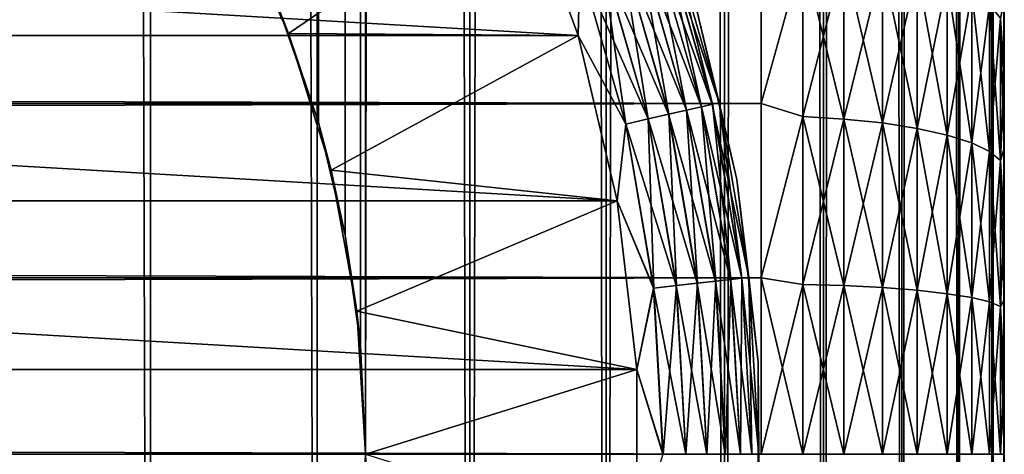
# Model space of a CAD drawing. Extents: x -265 to 265, y 0 to 607.
# Tile 123 of 256: x 256.91 to 265, y 20 to 23.57. Entities that reach past the tile are written whole.
import ezdxf

# ---------------------------------------------------------------- set-up
doc = ezdxf.new("R2010")
doc.units = 0
doc.header["$LTSCALE"] = 26.699852
for name, color, linetype in [('100', 7, 'CONTINUOUS'), ('33', 7, 'CONTINUOUS'), ('35', 7, 'CONTINUOUS'), ('39', 7, 'CONTINUOUS'), ('79', 7, 'CONTINUOUS'), ('80', 7, 'CONTINUOUS'), ('88', 7, 'CONTINUOUS'), ('89', 7, 'CONTINUOUS'), ('90', 7, 'CONTINUOUS'), ('92', 7, 'CONTINUOUS'), ('96', 7, 'CONTINUOUS')]:
    doc.layers.add(name, color=color, linetype=linetype)

msp = doc.modelspace()

# ---------------------------------------------------------------- linework, layer by layer
at = {"layer": '100', "color": 7, "linetype": 'CONTINUOUS'}
for points in [[(261.0186, 24.753, -25), (261.4959, 23.4417, -25), (261.5107, 24.0278, -25.0192), (261.0186, 24.753, -25)], [(262.199, 24.2686, -25.6182), (262.6002, 22.8759, -25.6182), (262.2526, 24.2874, -25.8061), (262.199, 24.2686, -25.6182)], [(262.4539, 23.7284, -26), (262.2526, 24.2874, -25.8061), (262.6556, 22.8885, -25.8061), (262.4539, 23.7284, -26)], [(262.2526, 24.2874, -25.8061), (262.6002, 22.8759, -25.6182), (262.6556, 22.8885, -25.8061), (262.2526, 24.2874, -25.8061)], [(261.9944, 24.197, -25.2933), (262.3889, 22.8277, -25.2933), (262.1118, 24.2381, -25.4451), (261.9944, 24.197, -25.2933)], [(262.1118, 24.2381, -25.4451), (262.5102, 22.8554, -25.4451), (262.199, 24.2686, -25.6182), (262.1118, 24.2381, -25.4451)], [(262.1118, 24.2381, -25.4451), (262.3889, 22.8277, -25.2933), (262.5102, 22.8554, -25.4451), (262.1118, 24.2381, -25.4451)], [(262.199, 24.2686, -25.6182), (262.5102, 22.8554, -25.4451), (262.6002, 22.8759, -25.6182), (262.199, 24.2686, -25.6182)], [(261.688, 24.0898, -25.0762), (262.0724, 22.7554, -25.0762), (261.8513, 24.1469, -25.1687), (261.688, 24.0898, -25.0762)], [(261.8513, 24.1469, -25.1687), (262.2411, 22.7939, -25.1687), (261.9944, 24.197, -25.2933), (261.8513, 24.1469, -25.1687)], [(261.8513, 24.1469, -25.1687), (262.0724, 22.7554, -25.0762), (262.2411, 22.7939, -25.1687), (261.8513, 24.1469, -25.1687)], [(261.9944, 24.197, -25.2933), (262.2411, 22.7939, -25.1687), (262.3889, 22.8277, -25.2933), (261.9944, 24.197, -25.2933)], [(261.5107, 24.0278, -25.0192), (261.8893, 22.7137, -25.0192), (261.688, 24.0898, -25.0762), (261.5107, 24.0278, -25.0192)], [(261.688, 24.0898, -25.0762), (261.8893, 22.7137, -25.0192), (262.0724, 22.7554, -25.0762), (261.688, 24.0898, -25.0762)], [(261.5107, 24.0278, -25.0192), (261.4959, 23.4417, -25), (261.8893, 22.7137, -25.0192), (261.5107, 24.0278, -25.0192)], [(262.8025, 22.2574, -26), (262.4539, 23.7284, -26), (262.6556, 22.8885, -25.8061), (262.8025, 22.2574, -26)], [(261.4959, 23.4417, -25), (261.8177, 22.0838, -25), (261.8893, 22.7137, -25.0192), (261.4959, 23.4417, -25)], [(262.2411, 22.7939, -25.1687), (262.4769, 21.4058, -25.1687), (262.3889, 22.8277, -25.2933), (262.2411, 22.7939, -25.1687)], [(262.3889, 22.8277, -25.2933), (262.6276, 21.4228, -25.2933), (262.5102, 22.8554, -25.4451), (262.3889, 22.8277, -25.2933)], [(262.3889, 22.8277, -25.2933), (262.4769, 21.4058, -25.1687), (262.6276, 21.4228, -25.2933), (262.3889, 22.8277, -25.2933)], [(262.5102, 22.8554, -25.4451), (262.7512, 21.4367, -25.4451), (262.6002, 22.8759, -25.6182), (262.5102, 22.8554, -25.4451)], [(262.5102, 22.8554, -25.4451), (262.6276, 21.4228, -25.2933), (262.7512, 21.4367, -25.4451), (262.5102, 22.8554, -25.4451)], [(262.6002, 22.8759, -25.6182), (262.843, 21.4471, -25.6182), (262.6556, 22.8885, -25.8061), (262.6002, 22.8759, -25.6182)], [(262.6002, 22.8759, -25.6182), (262.7512, 21.4367, -25.4451), (262.843, 21.4471, -25.6182), (262.6002, 22.8759, -25.6182)], [(262.8025, 22.2574, -26), (262.6556, 22.8885, -25.8061), (262.8994, 21.4534, -25.8061), (262.8025, 22.2574, -26)], [(262.6556, 22.8885, -25.8061), (262.843, 21.4471, -25.6182), (262.8994, 21.4534, -25.8061), (262.6556, 22.8885, -25.8061)], [(261.8893, 22.7137, -25.0192), (262.1184, 21.3654, -25.0192), (262.0724, 22.7554, -25.0762), (261.8893, 22.7137, -25.0192)], [(262.0724, 22.7554, -25.0762), (262.305, 21.3864, -25.0762), (262.2411, 22.7939, -25.1687), (262.0724, 22.7554, -25.0762)], [(262.0724, 22.7554, -25.0762), (262.1184, 21.3654, -25.0192), (262.305, 21.3864, -25.0762), (262.0724, 22.7554, -25.0762)], [(262.2411, 22.7939, -25.1687), (262.305, 21.3864, -25.0762), (262.4769, 21.4058, -25.1687), (262.2411, 22.7939, -25.1687)], [(261.8893, 22.7137, -25.0192), (261.8177, 22.0838, -25), (262.1184, 21.3654, -25.0192), (261.8893, 22.7137, -25.0192)], [(262.978, 20.7559, -26), (262.8025, 22.2574, -26), (262.8994, 21.4534, -25.8061), (262.978, 20.7559, -26)], [(261.8177, 22.0838, -25), (261.9797, 20.6977, -25), (262.1184, 21.3654, -25.0192), (261.8177, 22.0838, -25)], [(262.843, 21.4471, -25.6182), (262.9243, 20, -25.6182), (262.8994, 21.4534, -25.8061), (262.843, 21.4471, -25.6182)], [(262.978, 20.7559, -26), (262.8994, 21.4534, -25.8061), (262.981, 20, -25.8061), (262.978, 20.7559, -26)], [(262.8994, 21.4534, -25.8061), (262.9243, 20, -25.6182), (262.981, 20, -25.8061), (262.8994, 21.4534, -25.8061)], [(262.1184, 21.3654, -25.0192), (262.1951, 20, -25.0192), (262.305, 21.3864, -25.0762), (262.1184, 21.3654, -25.0192)], [(262.305, 21.3864, -25.0762), (262.1951, 20, -25.0192), (262.3829, 20, -25.0762), (262.305, 21.3864, -25.0762)], [(262.305, 21.3864, -25.0762), (262.3829, 20, -25.0762), (262.4769, 21.4058, -25.1687), (262.305, 21.3864, -25.0762)], [(262.4769, 21.4058, -25.1687), (262.3829, 20, -25.0762), (262.5559, 20, -25.1687), (262.4769, 21.4058, -25.1687)], [(262.4769, 21.4058, -25.1687), (262.5559, 20, -25.1687), (262.6276, 21.4228, -25.2933), (262.4769, 21.4058, -25.1687)], [(262.6276, 21.4228, -25.2933), (262.5559, 20, -25.1687), (262.7075, 20, -25.2933), (262.6276, 21.4228, -25.2933)], [(262.6276, 21.4228, -25.2933), (262.7075, 20, -25.2933), (262.7512, 21.4367, -25.4451), (262.6276, 21.4228, -25.2933)], [(262.7512, 21.4367, -25.4451), (262.7075, 20, -25.2933), (262.8319, 20, -25.4451), (262.7512, 21.4367, -25.4451)], [(262.7512, 21.4367, -25.4451), (262.8319, 20, -25.4451), (262.843, 21.4471, -25.6182), (262.7512, 21.4367, -25.4451)], [(262.843, 21.4471, -25.6182), (262.8319, 20, -25.4451), (262.9243, 20, -25.6182), (262.843, 21.4471, -25.6182)], [(262.1184, 21.3654, -25.0192), (261.9797, 20.6977, -25), (262.1951, 20, -25.0192), (262.1184, 21.3654, -25.0192)], [(262.978, 19.2441, -26), (262.978, 20.7559, -26), (262.981, 20, -25.8061), (262.978, 19.2441, -26)], [(261.9797, 20.6977, -25), (261.9797, 19.3023, -25), (262.1951, 20, -25.0192), (261.9797, 20.6977, -25)]]:
    msp.add_3dface(points, dxfattribs=at)
at = {"layer": '33', "color": 7, "linetype": 'CONTINUOUS'}
for points in [[(265, 23.7233, 37.3177), (265, 23.1237, 37.5246), (265, 23.7233, 17.6823), (265, 23.7233, 37.3177)], [(265, 23.7233, 17.6823), (265, 23.1237, 37.5246), (265, 23.1237, 17.4754), (265, 23.7233, 17.6823)], [(265, 23.1237, 37.5246), (265, 22.5128, 37.6949), (265, 23.1237, 17.4754), (265, 23.1237, 37.5246)], [(265, 23.1237, 17.4754), (265, 22.5128, 37.6949), (265, 22.5128, 17.3051), (265, 23.1237, 17.4754)], [(265, 22.5128, 37.6949), (265, 21.8926, 37.828), (265, 22.5128, 17.3051), (265, 22.5128, 37.6949)], [(265, 22.5128, 17.3051), (265, 21.8926, 37.828), (265, 21.8926, 17.172), (265, 22.5128, 17.3051)], [(265, 21.8926, 37.828), (265, 21.2656, 37.9235), (265, 21.8926, 17.172), (265, 21.8926, 37.828)], [(265, 21.8926, 17.172), (265, 21.2656, 37.9235), (265, 21.2656, 17.0765), (265, 21.8926, 17.172)], [(265, 21.2656, 37.9235), (265, 20.6339, 37.9808), (265, 21.2656, 17.0765), (265, 21.2656, 37.9235)], [(265, 21.2656, 17.0765), (265, 20.6339, 37.9808), (265, 20.6339, 17.0192), (265, 21.2656, 17.0765)], [(265, 20.6339, 37.9808), (265, 20, 38), (265, 20.6339, 17.0192), (265, 20.6339, 37.9808)], [(265, 20.6339, 17.0192), (265, 20, 38), (265, 20, 17), (265, 20.6339, 17.0192)]]:
    msp.add_3dface(points, dxfattribs=at)
at = {"layer": '35', "color": 7, "linetype": 'CONTINUOUS'}
for points in [[(-263, 24.2753, 39.2462), (-263, 22.8827, 39.6631), (263, 24.2753, 39.2462), (-263, 24.2753, 39.2462)], [(263, 24.2753, 39.2462), (-263, 22.8827, 39.6631), (263, 22.8827, 39.6631), (263, 24.2753, 39.2462)], [(-263, 22.8827, 15.3369), (-263, 24.2753, 15.7538), (263, 22.8827, 15.3369), (-263, 22.8827, 15.3369)], [(263, 22.8827, 15.3369), (-263, 24.2753, 15.7538), (263, 24.2753, 15.7538), (263, 22.8827, 15.3369)], [(-263, 22.8827, 39.6631), (-263, 21.4512, 39.9155), (263, 22.8827, 39.6631), (-263, 22.8827, 39.6631)], [(263, 22.8827, 39.6631), (-263, 21.4512, 39.9155), (263, 21.4512, 39.9155), (263, 22.8827, 39.6631)], [(-263, 21.4512, 15.0845), (-263, 22.8827, 15.3369), (263, 21.4512, 15.0845), (-263, 21.4512, 15.0845)], [(263, 21.4512, 15.0845), (-263, 22.8827, 15.3369), (263, 22.8827, 15.3369), (263, 21.4512, 15.0845)], [(-263, 21.4512, 39.9155), (-263, 20, 40), (263, 21.4512, 39.9155), (-263, 21.4512, 39.9155)], [(263, 21.4512, 39.9155), (-263, 20, 40), (263, 20, 40), (263, 21.4512, 39.9155)], [(-263, 20, 15), (-263, 21.4512, 15.0845), (263, 20, 15), (-263, 20, 15)], [(263, 20, 15), (-263, 21.4512, 15.0845), (263, 21.4512, 15.0845), (263, 20, 15)]]:
    msp.add_3dface(points, dxfattribs=at)
at = {"layer": '39', "color": 7, "linetype": 'CONTINUOUS'}
for points in [[(263, 22.8827, 15.3369), (263, 24.2753, 15.7538), (263.3449, 24.1186, 15.7297), (263, 22.8827, 15.3369)], [(263, 24.2753, 39.2462), (263, 22.8827, 39.6631), (263.3449, 24.1186, 39.2703), (263, 24.2753, 39.2462)], [(263, 22.8827, 15.3369), (263.3449, 24.1186, 15.7297), (263.3449, 22.7748, 15.3426), (263, 22.8827, 15.3369)], [(263, 22.8827, 39.6631), (263.3449, 22.7748, 39.6574), (263.3449, 24.1186, 39.2703), (263, 22.8827, 39.6631)], [(263.3449, 22.7748, 39.6574), (263.6821, 24.0889, 39.1854), (263.3449, 24.1186, 39.2703), (263.3449, 22.7748, 39.6574)], [(263.6821, 24.0889, 15.8146), (263.6821, 22.7548, 15.4303), (263.3449, 24.1186, 15.7297), (263.6821, 24.0889, 15.8146)], [(263.3449, 24.1186, 15.7297), (263.6821, 22.7548, 15.4303), (263.3449, 22.7748, 15.3426), (263.3449, 24.1186, 15.7297)], [(263.6821, 22.7548, 39.5697), (263.6821, 24.0889, 39.1854), (263.3449, 22.7748, 39.6574), (263.6821, 22.7548, 39.5697)], [(263.6821, 22.7548, 39.5697), (263.9985, 24.0403, 39.0465), (263.6821, 24.0889, 39.1854), (263.6821, 22.7548, 39.5697)], [(263.9985, 24.0403, 15.9535), (263.9985, 22.7221, 15.5738), (263.6821, 24.0889, 15.8146), (263.9985, 24.0403, 15.9535)], [(263.6821, 24.0889, 15.8146), (263.9985, 22.7221, 15.5738), (263.6821, 22.7548, 15.4303), (263.6821, 24.0889, 15.8146)], [(263.9985, 22.7221, 39.4262), (263.9985, 24.0403, 39.0465), (263.6821, 22.7548, 39.5697), (263.9985, 22.7221, 39.4262)], [(263.9985, 22.7221, 39.4262), (264.2845, 23.9742, 38.8577), (263.9985, 24.0403, 39.0465), (263.9985, 22.7221, 39.4262)], [(264.2845, 23.9742, 16.1423), (264.2845, 22.6776, 15.7687), (263.9985, 24.0403, 15.9535), (264.2845, 23.9742, 16.1423)], [(263.9985, 24.0403, 15.9535), (264.2845, 22.6776, 15.7687), (263.9985, 22.7221, 15.5738), (263.9985, 24.0403, 15.9535)], [(264.2845, 22.6776, 39.2313), (264.2845, 23.9742, 38.8577), (263.9985, 22.7221, 39.4262), (264.2845, 22.6776, 39.2313)], [(264.2845, 22.6776, 39.2313), (264.5314, 23.8928, 38.625), (264.2845, 23.9742, 38.8577), (264.2845, 22.6776, 39.2313)], [(264.5314, 23.8928, 16.375), (264.5314, 22.6227, 16.0091), (264.2845, 23.9742, 16.1423), (264.5314, 23.8928, 16.375)], [(264.2845, 23.9742, 16.1423), (264.5314, 22.6227, 16.0091), (264.2845, 22.6776, 15.7687), (264.2845, 23.9742, 16.1423)], [(264.5314, 22.6227, 38.9909), (264.5314, 23.8928, 38.625), (264.2845, 22.6776, 39.2313), (264.5314, 22.6227, 38.9909)], [(264.5314, 22.6227, 38.9909), (264.7317, 23.7984, 38.3552), (264.5314, 23.8928, 38.625), (264.5314, 22.6227, 38.9909)], [(264.7317, 23.7984, 16.6448), (264.7317, 22.5591, 16.2877), (264.5314, 23.8928, 16.375), (264.7317, 23.7984, 16.6448)], [(264.5314, 23.8928, 16.375), (264.7317, 22.5591, 16.2877), (264.5314, 22.6227, 16.0091), (264.5314, 23.8928, 16.375)], [(264.7317, 22.5591, 38.7123), (264.7317, 23.7984, 38.3552), (264.5314, 22.6227, 38.9909), (264.7317, 22.5591, 38.7123)], [(264.7317, 22.5591, 38.7123), (264.8793, 23.694, 38.0567), (264.7317, 23.7984, 38.3552), (264.7317, 22.5591, 38.7123)], [(264.8793, 23.694, 16.9433), (264.8793, 22.4888, 16.596), (264.7317, 23.7984, 16.6448), (264.8793, 23.694, 16.9433)], [(264.7317, 23.7984, 16.6448), (264.8793, 22.4888, 16.596), (264.7317, 22.5591, 16.2877), (264.7317, 23.7984, 16.6448)], [(265, 23.1237, 37.5246), (265, 23.7233, 37.3177), (264.9696, 23.5826, 37.7386), (265, 23.1237, 37.5246)], [(265, 23.7233, 17.6823), (265, 23.1237, 17.4754), (264.9696, 23.5826, 17.2614), (265, 23.7233, 17.6823)], [(264.8793, 22.4888, 38.404), (264.8793, 23.694, 38.0567), (264.7317, 22.5591, 38.7123), (264.8793, 22.4888, 38.404)], [(264.8793, 22.4888, 38.404), (264.9696, 23.5826, 37.7386), (264.8793, 23.694, 38.0567), (264.8793, 22.4888, 38.404)], [(264.9696, 23.5826, 17.2614), (264.9696, 22.4138, 16.9247), (264.8793, 23.694, 16.9433), (264.9696, 23.5826, 17.2614)], [(264.8793, 23.694, 16.9433), (264.9696, 22.4138, 16.9247), (264.8793, 22.4888, 16.596), (264.8793, 23.694, 16.9433)], [(264.9696, 22.4138, 38.0753), (264.9696, 23.5826, 37.7386), (264.8793, 22.4888, 38.404), (264.9696, 22.4138, 38.0753)], [(264.9696, 22.4138, 38.0753), (265, 23.1237, 37.5246), (264.9696, 23.5826, 37.7386), (264.9696, 22.4138, 38.0753)], [(265, 23.1237, 17.4754), (265, 22.5128, 17.3051), (264.9696, 23.5826, 17.2614), (265, 23.1237, 17.4754)], [(264.9696, 23.5826, 17.2614), (265, 22.5128, 17.3051), (264.9696, 22.4138, 16.9247), (264.9696, 23.5826, 17.2614)], [(265, 22.5128, 37.6949), (265, 23.1237, 37.5246), (264.9696, 22.4138, 38.0753), (265, 22.5128, 37.6949)], [(263, 21.4512, 15.0845), (263, 22.8827, 15.3369), (263.3449, 22.7748, 15.3426), (263, 21.4512, 15.0845)], [(263, 22.8827, 39.6631), (263, 21.4512, 39.9155), (263.3449, 22.7748, 39.6574), (263, 22.8827, 39.6631)], [(263, 21.4512, 15.0845), (263.3449, 22.7748, 15.3426), (263.3449, 21.3962, 15.1084), (263, 21.4512, 15.0845)], [(263, 21.4512, 39.9155), (263.3449, 21.3962, 39.8916), (263.3449, 22.7748, 39.6574), (263, 21.4512, 39.9155)], [(263.3449, 21.3962, 39.8916), (263.6821, 22.7548, 39.5697), (263.3449, 22.7748, 39.6574), (263.3449, 21.3962, 39.8916)], [(263.6821, 22.7548, 15.4303), (263.6821, 21.3861, 15.1977), (263.3449, 22.7748, 15.3426), (263.6821, 22.7548, 15.4303)], [(263.3449, 22.7748, 15.3426), (263.6821, 21.3861, 15.1977), (263.3449, 21.3962, 15.1084), (263.3449, 22.7748, 15.3426)], [(263.6821, 21.3861, 39.8023), (263.6821, 22.7548, 39.5697), (263.3449, 21.3962, 39.8916), (263.6821, 21.3861, 39.8023)], [(263.6821, 21.3861, 39.8023), (263.9985, 22.7221, 39.4262), (263.6821, 22.7548, 39.5697), (263.6821, 21.3861, 39.8023)], [(263.9985, 22.7221, 15.5738), (263.9985, 21.3697, 15.344), (263.6821, 22.7548, 15.4303), (263.9985, 22.7221, 15.5738)], [(263.6821, 22.7548, 15.4303), (263.9985, 21.3697, 15.344), (263.6821, 21.3861, 15.1977), (263.6821, 22.7548, 15.4303)], [(263.9985, 21.3697, 39.656), (263.9985, 22.7221, 39.4262), (263.6821, 21.3861, 39.8023), (263.9985, 21.3697, 39.656)], [(263.9985, 21.3697, 39.656), (264.2845, 22.6776, 39.2313), (263.9985, 22.7221, 39.4262), (263.9985, 21.3697, 39.656)], [(264.2845, 22.6776, 15.7687), (264.2845, 21.3473, 15.5427), (263.9985, 22.7221, 15.5738), (264.2845, 22.6776, 15.7687)], [(263.9985, 22.7221, 15.5738), (264.2845, 21.3473, 15.5427), (263.9985, 21.3697, 15.344), (263.9985, 22.7221, 15.5738)], [(264.2845, 21.3473, 39.4573), (264.2845, 22.6776, 39.2313), (263.9985, 21.3697, 39.656), (264.2845, 21.3473, 39.4573)], [(264.2845, 21.3473, 39.4573), (264.5314, 22.6227, 38.9909), (264.2845, 22.6776, 39.2313), (264.2845, 21.3473, 39.4573)], [(264.5314, 22.6227, 16.0091), (264.5314, 21.3197, 15.7877), (264.2845, 22.6776, 15.7687), (264.5314, 22.6227, 16.0091)], [(264.2845, 22.6776, 15.7687), (264.5314, 21.3197, 15.7877), (264.2845, 21.3473, 15.5427), (264.2845, 22.6776, 15.7687)], [(264.5314, 21.3197, 39.2123), (264.5314, 22.6227, 38.9909), (264.2845, 21.3473, 39.4573), (264.5314, 21.3197, 39.2123)], [(264.5314, 21.3197, 39.2123), (264.7317, 22.5591, 38.7123), (264.5314, 22.6227, 38.9909), (264.5314, 21.3197, 39.2123)], [(264.7317, 22.5591, 16.2877), (264.7317, 21.2877, 16.0717), (264.5314, 22.6227, 16.0091), (264.7317, 22.5591, 16.2877)], [(264.5314, 22.6227, 16.0091), (264.7317, 21.2877, 16.0717), (264.5314, 21.3197, 15.7877), (264.5314, 22.6227, 16.0091)], [(264.7317, 21.2877, 38.9283), (264.7317, 22.5591, 38.7123), (264.5314, 21.3197, 39.2123), (264.7317, 21.2877, 38.9283)], [(264.7317, 21.2877, 38.9283), (264.8793, 22.4888, 38.404), (264.7317, 22.5591, 38.7123), (264.7317, 21.2877, 38.9283)], [(264.8793, 22.4888, 16.596), (264.8793, 21.2523, 16.386), (264.7317, 22.5591, 16.2877), (264.8793, 22.4888, 16.596)], [(264.7317, 22.5591, 16.2877), (264.8793, 21.2523, 16.386), (264.7317, 21.2877, 16.0717), (264.7317, 22.5591, 16.2877)], [(265, 21.8926, 37.828), (265, 22.5128, 37.6949), (264.9696, 22.4138, 38.0753), (265, 21.8926, 37.828)], [(265, 22.5128, 17.3051), (265, 21.8926, 17.172), (264.9696, 22.4138, 16.9247), (265, 22.5128, 17.3051)], [(264.8793, 21.2523, 38.614), (264.8793, 22.4888, 38.404), (264.7317, 21.2877, 38.9283), (264.8793, 21.2523, 38.614)], [(264.8793, 21.2523, 38.614), (264.9696, 22.4138, 38.0753), (264.8793, 22.4888, 38.404), (264.8793, 21.2523, 38.614)], [(264.9696, 22.4138, 16.9247), (264.9696, 21.2145, 16.7209), (264.8793, 22.4888, 16.596), (264.9696, 22.4138, 16.9247)], [(264.8793, 22.4888, 16.596), (264.9696, 21.2145, 16.7209), (264.8793, 21.2523, 16.386), (264.8793, 22.4888, 16.596)], [(264.9696, 21.2145, 38.2791), (264.9696, 22.4138, 38.0753), (264.8793, 21.2523, 38.614), (264.9696, 21.2145, 38.2791)], [(264.9696, 21.2145, 38.2791), (265, 21.8926, 37.828), (264.9696, 22.4138, 38.0753), (264.9696, 21.2145, 38.2791)], [(265, 21.8926, 17.172), (265, 21.2656, 17.0765), (264.9696, 22.4138, 16.9247), (265, 21.8926, 17.172)], [(264.9696, 22.4138, 16.9247), (265, 21.2656, 17.0765), (264.9696, 21.2145, 16.7209), (264.9696, 22.4138, 16.9247)], [(265, 21.2656, 37.9235), (265, 21.8926, 37.828), (264.9696, 21.2145, 38.2791), (265, 21.2656, 37.9235)], [(263, 20, 15), (263, 21.4512, 15.0845), (263.3449, 20, 15.03), (263, 20, 15)], [(263.3449, 20, 15.03), (263, 21.4512, 15.0845), (263.3449, 21.3962, 15.1084), (263.3449, 20, 15.03)], [(263, 21.4512, 39.9155), (263, 20, 40), (263.3449, 21.3962, 39.8916), (263, 21.4512, 39.9155)], [(263, 20, 40), (263.3449, 20, 39.97), (263.3449, 21.3962, 39.8916), (263, 20, 40)], [(263.6821, 20, 15.1199), (263.3449, 20, 15.03), (263.3449, 21.3962, 15.1084), (263.6821, 20, 15.1199)], [(263.6821, 21.3861, 15.1977), (263.6821, 20, 15.1199), (263.3449, 21.3962, 15.1084), (263.6821, 21.3861, 15.1977)], [(263.3449, 20, 39.97), (263.6821, 21.3861, 39.8023), (263.3449, 21.3962, 39.8916), (263.3449, 20, 39.97)], [(263.3449, 20, 39.97), (263.6821, 20, 39.8801), (263.6821, 21.3861, 39.8023), (263.3449, 20, 39.97)], [(263.9985, 20, 15.2671), (263.6821, 20, 15.1199), (263.6821, 21.3861, 15.1977), (263.9985, 20, 15.2671)], [(263.9985, 21.3697, 15.344), (263.9985, 20, 15.2671), (263.6821, 21.3861, 15.1977), (263.9985, 21.3697, 15.344)], [(263.6821, 20, 39.8801), (263.9985, 21.3697, 39.656), (263.6821, 21.3861, 39.8023), (263.6821, 20, 39.8801)], [(263.6821, 20, 39.8801), (263.9985, 20, 39.7329), (263.9985, 21.3697, 39.656), (263.6821, 20, 39.8801)], [(264.2845, 20, 15.467), (263.9985, 20, 15.2671), (263.9985, 21.3697, 15.344), (264.2845, 20, 15.467)], [(264.2845, 21.3473, 15.5427), (264.2845, 20, 15.467), (263.9985, 21.3697, 15.344), (264.2845, 21.3473, 15.5427)], [(263.9985, 20, 39.7329), (264.2845, 21.3473, 39.4573), (263.9985, 21.3697, 39.656), (263.9985, 20, 39.7329)], [(263.9985, 20, 39.7329), (264.2845, 20, 39.533), (264.2845, 21.3473, 39.4573), (263.9985, 20, 39.7329)], [(264.5314, 20, 15.7136), (264.2845, 20, 15.467), (264.2845, 21.3473, 15.5427), (264.5314, 20, 15.7136)], [(264.5314, 21.3197, 15.7877), (264.5314, 20, 15.7136), (264.2845, 21.3473, 15.5427), (264.5314, 21.3197, 15.7877)], [(264.2845, 20, 39.533), (264.5314, 21.3197, 39.2123), (264.2845, 21.3473, 39.4573), (264.2845, 20, 39.533)], [(264.2845, 20, 39.533), (264.5314, 20, 39.2864), (264.5314, 21.3197, 39.2123), (264.2845, 20, 39.533)], [(264.7317, 20, 15.9994), (264.5314, 20, 15.7136), (264.5314, 21.3197, 15.7877), (264.7317, 20, 15.9994)], [(264.7317, 21.2877, 16.0717), (264.7317, 20, 15.9994), (264.5314, 21.3197, 15.7877), (264.7317, 21.2877, 16.0717)], [(264.5314, 20, 39.2864), (264.7317, 21.2877, 38.9283), (264.5314, 21.3197, 39.2123), (264.5314, 20, 39.2864)], [(264.5314, 20, 39.2864), (264.7317, 20, 39.0006), (264.7317, 21.2877, 38.9283), (264.5314, 20, 39.2864)], [(264.8793, 20, 16.3156), (264.7317, 20, 15.9994), (264.7317, 21.2877, 16.0717), (264.8793, 20, 16.3156)], [(264.8793, 21.2523, 16.386), (264.8793, 20, 16.3156), (264.7317, 21.2877, 16.0717), (264.8793, 21.2523, 16.386)], [(264.7317, 20, 39.0006), (264.8793, 21.2523, 38.614), (264.7317, 21.2877, 38.9283), (264.7317, 20, 39.0006)], [(264.7317, 20, 39.0006), (264.8793, 20, 38.6844), (264.8793, 21.2523, 38.614), (264.7317, 20, 39.0006)], [(264.9696, 20, 16.6527), (264.8793, 20, 16.3156), (264.8793, 21.2523, 16.386), (264.9696, 20, 16.6527)], [(264.9696, 21.2145, 16.7209), (264.9696, 20, 16.6527), (264.8793, 21.2523, 16.386), (264.9696, 21.2145, 16.7209)], [(264.8793, 20, 38.6844), (264.9696, 21.2145, 38.2791), (264.8793, 21.2523, 38.614), (264.8793, 20, 38.6844)], [(264.8793, 20, 38.6844), (264.9696, 20, 38.3473), (264.9696, 21.2145, 38.2791), (264.8793, 20, 38.6844)], [(265, 20.6339, 37.9808), (265, 21.2656, 37.9235), (264.9696, 21.2145, 38.2791), (265, 20.6339, 37.9808)], [(265, 21.2656, 17.0765), (265, 20.6339, 17.0192), (264.9696, 21.2145, 16.7209), (265, 21.2656, 17.0765)], [(264.9696, 20, 38.3473), (265, 20.6339, 37.9808), (264.9696, 21.2145, 38.2791), (264.9696, 20, 38.3473)], [(265, 20.6339, 17.0192), (265, 20, 17), (264.9696, 21.2145, 16.7209), (265, 20.6339, 17.0192)], [(265, 20, 17), (264.9696, 20, 16.6527), (264.9696, 21.2145, 16.7209), (265, 20, 17)], [(265, 20, 38), (265, 20.6339, 37.9808), (264.9696, 20, 38.3473), (265, 20, 38)]]:
    msp.add_3dface(points, dxfattribs=at)
at = {"layer": '79', "color": 7, "linetype": 'CONTINUOUS'}
for points in [[(256.5083, 1, 13.5145), (257.9805, 1, 12.7009), (256.5083, 599, 13.5145), (256.5083, 1, 13.5145)], [(256.5083, 599, 13.5145), (257.9805, 1, 12.7009), (257.9805, 599, 12.7009), (256.5083, 599, 13.5145)], [(257.9805, 1, 12.7009), (259.3523, 1, 11.7275), (257.9805, 599, 12.7009), (257.9805, 1, 12.7009)], [(257.9805, 599, 12.7009), (259.3523, 1, 11.7275), (259.3523, 599, 11.7275), (257.9805, 599, 12.7009)], [(259.3523, 1, 11.7275), (260.6066, 1, 10.6066), (259.3523, 599, 11.7275), (259.3523, 1, 11.7275)], [(259.3523, 599, 11.7275), (260.6066, 1, 10.6066), (260.6066, 599, 10.6066), (259.3523, 599, 11.7275)], [(260.6066, 1, 10.6066), (261.7275, 1, 9.3523), (260.6066, 599, 10.6066), (260.6066, 1, 10.6066)], [(260.6066, 599, 10.6066), (261.7275, 1, 9.3523), (261.7275, 599, 9.3523), (260.6066, 599, 10.6066)], [(261.7275, 1, 9.3523), (262.7009, 1, 7.9805), (261.7275, 599, 9.3523), (261.7275, 1, 9.3523)], [(261.7275, 599, 9.3523), (262.7009, 1, 7.9805), (262.7009, 599, 7.9805), (261.7275, 599, 9.3523)], [(262.7009, 1, 7.9805), (263.5145, 1, 6.5083), (262.7009, 599, 7.9805), (262.7009, 1, 7.9805)], [(262.7009, 599, 7.9805), (263.5145, 1, 6.5083), (263.5145, 599, 6.5083), (262.7009, 599, 7.9805)], [(263.5145, 1, 6.5083), (264.1582, 1, 4.9542), (263.5145, 599, 6.5083), (263.5145, 1, 6.5083)], [(263.5145, 599, 6.5083), (264.1582, 1, 4.9542), (264.1582, 599, 4.9542), (263.5145, 599, 6.5083)], [(264.1582, 1, 4.9542), (264.6239, 1, 3.3378), (264.1582, 599, 4.9542), (264.1582, 1, 4.9542)], [(264.1582, 599, 4.9542), (264.6239, 1, 3.3378), (264.6239, 599, 3.3378), (264.1582, 599, 4.9542)], [(264.6239, 1, 3.3378), (264.9057, 1, 1.6795), (264.6239, 599, 3.3378), (264.6239, 1, 3.3378)], [(264.6239, 599, 3.3378), (264.9057, 1, 1.6795), (264.9057, 599, 1.6795), (264.6239, 599, 3.3378)], [(264.9057, 1, 1.6795), (265, 1), (264.9057, 599, 1.6795), (264.9057, 1, 1.6795)], [(264.9057, 599, 1.6795), (265, 1), (265, 599), (264.9057, 599, 1.6795)]]:
    msp.add_3dface(points, dxfattribs=at)
at = {"layer": '80', "color": 7, "linetype": 'CONTINUOUS'}
for points in [[(260.6066, 599, -10.6066), (260.6066, 1, -10.6066), (259.75, 20, -11.399), (260.6066, 599, -10.6066)], [(259.75, 580, -11.399), (260.6066, 599, -10.6066), (259.75, 20, -11.399), (259.75, 580, -11.399)], [(261.7275, 1, -9.3523), (260.6066, 1, -10.6066), (261.7275, 599, -9.3523), (261.7275, 1, -9.3523)], [(261.7275, 599, -9.3523), (260.6066, 1, -10.6066), (260.6066, 599, -10.6066), (261.7275, 599, -9.3523)], [(262.7009, 1, -7.9805), (261.7275, 1, -9.3523), (262.7009, 599, -7.9805), (262.7009, 1, -7.9805)], [(262.7009, 599, -7.9805), (261.7275, 1, -9.3523), (261.7275, 599, -9.3523), (262.7009, 599, -7.9805)], [(263.5145, 1, -6.5083), (262.7009, 1, -7.9805), (263.5145, 599, -6.5083), (263.5145, 1, -6.5083)], [(263.5145, 599, -6.5083), (262.7009, 1, -7.9805), (262.7009, 599, -7.9805), (263.5145, 599, -6.5083)], [(264.1582, 1, -4.9542), (263.5145, 1, -6.5083), (264.1582, 599, -4.9542), (264.1582, 1, -4.9542)], [(264.1582, 599, -4.9542), (263.5145, 1, -6.5083), (263.5145, 599, -6.5083), (264.1582, 599, -4.9542)], [(264.6239, 1, -3.3378), (264.1582, 1, -4.9542), (264.6239, 599, -3.3378), (264.6239, 1, -3.3378)], [(264.6239, 599, -3.3378), (264.1582, 1, -4.9542), (264.1582, 599, -4.9542), (264.6239, 599, -3.3378)], [(264.9057, 1, -1.6795), (264.6239, 1, -3.3378), (264.9057, 599, -1.6795), (264.9057, 1, -1.6795)], [(264.9057, 599, -1.6795), (264.6239, 1, -3.3378), (264.6239, 599, -3.3378), (264.9057, 599, -1.6795)], [(265, 599), (265, 1), (264.9057, 1, -1.6795), (265, 599)], [(265, 599), (264.9057, 1, -1.6795), (264.9057, 599, -1.6795), (265, 599)], [(259.7088, 579.105, -11.4341), (259.75, 580, -11.399), (259.7088, 20.8951, -11.4341), (259.7088, 579.105, -11.4341)], [(259.7088, 20.8951, -11.4341), (259.75, 580, -11.399), (259.75, 20, -11.399), (259.7088, 20.8951, -11.4341)], [(259.5823, 578.1994, -11.5404), (259.7088, 579.105, -11.4341), (259.5823, 21.8006, -11.5404), (259.5823, 578.1994, -11.5404)], [(259.5823, 21.8006, -11.5404), (259.7088, 579.105, -11.4341), (259.7088, 20.8951, -11.4341), (259.5823, 21.8006, -11.5404)], [(259.3615, 577.2752, -11.7202), (259.5823, 578.1994, -11.5404), (259.3615, 22.7249, -11.7202), (259.3615, 577.2752, -11.7202)], [(259.3615, 22.7249, -11.7202), (259.5823, 578.1994, -11.5404), (259.5823, 21.8006, -11.5404), (259.3615, 22.7249, -11.7202)], [(259.0334, 23.6687, -11.9748), (259.3615, 577.2752, -11.7202), (259.3615, 22.7249, -11.7202), (259.0334, 23.6687, -11.9748)], [(260.6066, 1, -10.6066), (259.3523, 1, -11.7275), (259.75, 20, -11.399), (260.6066, 1, -10.6066)], [(259.75, 20, -11.399), (259.3523, 1, -11.7275), (259.7088, 19.105, -11.4341), (259.75, 20, -11.399)]]:
    msp.add_3dface(points, dxfattribs=at)
at = {"layer": '88', "color": 7, "linetype": 'CONTINUOUS'}
for points in [[(258.6332, 24.5311, -25), (259.0334, 23.6687, -11.9748), (259.1164, 23.4574, -25), (258.6332, 24.5311, -25)], [(259.0334, 23.6687, -11.9748), (259.3615, 22.7249, -11.7202), (259.1164, 23.4574, -25), (259.0334, 23.6687, -11.9748)], [(259.1164, 23.4574, -25), (259.3615, 22.7249, -11.7202), (259.4667, 22.3333, -25), (259.1164, 23.4574, -25)], [(259.3615, 22.7249, -11.7202), (259.5823, 21.8006, -11.5404), (259.4667, 22.3333, -25), (259.3615, 22.7249, -11.7202)], [(259.4667, 22.3333, -25), (259.5823, 21.8006, -11.5404), (259.6789, 21.1752, -25), (259.4667, 22.3333, -25)], [(259.5823, 21.8006, -11.5404), (259.7088, 20.8951, -11.4341), (259.6789, 21.1752, -25), (259.5823, 21.8006, -11.5404)], [(259.7088, 20.8951, -11.4341), (259.75, 20, -11.399), (259.6789, 21.1752, -25), (259.7088, 20.8951, -11.4341)], [(259.6789, 21.1752, -25), (259.75, 20, -11.399), (259.75, 20, -25), (259.6789, 21.1752, -25)], [(259.75, 20, -11.399), (259.7088, 19.105, -11.4341), (259.75, 20, -25), (259.75, 20, -11.399)]]:
    msp.add_3dface(points, dxfattribs=at)
at = {"layer": '89', "color": 7, "linetype": 'CONTINUOUS'}
for points in [[(258.6332, 24.5311, -25), (259.1164, 23.4574, -25), (261.0186, 24.753, -25), (258.6332, 24.5311, -25)], [(261.0186, 24.753, -25), (259.1164, 23.4574, -25), (261.4959, 23.4417, -25), (261.0186, 24.753, -25)], [(259.1164, 23.4574, -25), (259.4667, 22.3333, -25), (261.4959, 23.4417, -25), (259.1164, 23.4574, -25)], [(261.4959, 23.4417, -25), (259.4667, 22.3333, -25), (261.8177, 22.0838, -25), (261.4959, 23.4417, -25)], [(259.4667, 22.3333, -25), (259.6789, 21.1752, -25), (261.8177, 22.0838, -25), (259.4667, 22.3333, -25)], [(261.8177, 22.0838, -25), (259.6789, 21.1752, -25), (261.9797, 20.6977, -25), (261.8177, 22.0838, -25)], [(259.6789, 21.1752, -25), (259.75, 20, -25), (261.9797, 20.6977, -25), (259.6789, 21.1752, -25)], [(261.9797, 20.6977, -25), (259.75, 20, -25), (261.9797, 19.3023, -25), (261.9797, 20.6977, -25)]]:
    msp.add_3dface(points, dxfattribs=at)
at = {"layer": '90', "color": 7, "linetype": 'CONTINUOUS'}
for points in [[(238.5041, 23.4417, -75), (238.9814, 24.753, -75), (261.4959, 23.4417, -75), (238.5041, 23.4417, -75)], [(261.4959, 23.4417, -75), (238.9814, 24.753, -75), (261.0186, 24.753, -75), (261.4959, 23.4417, -75)], [(238.1823, 22.0838, -75), (238.5041, 23.4417, -75), (261.8177, 22.0838, -75), (238.1823, 22.0838, -75)], [(261.8177, 22.0838, -75), (238.5041, 23.4417, -75), (261.4959, 23.4417, -75), (261.8177, 22.0838, -75)], [(238.0203, 20.6977, -75), (238.1823, 22.0838, -75), (261.9797, 20.6977, -75), (238.0203, 20.6977, -75)], [(261.9797, 20.6977, -75), (238.1823, 22.0838, -75), (261.8177, 22.0838, -75), (261.9797, 20.6977, -75)], [(238.0203, 19.3023, -75), (238.0203, 20.6977, -75), (261.9797, 19.3023, -75), (238.0203, 19.3023, -75)], [(261.9797, 19.3023, -75), (238.0203, 20.6977, -75), (261.9797, 20.6977, -75), (261.9797, 19.3023, -75)]]:
    msp.add_3dface(points, dxfattribs=at)
at = {"layer": '92', "color": 7, "linetype": 'CONTINUOUS'}
for points in [[(262.8025, 22.2574, -74), (262.4539, 23.7284, -74), (262.8025, 22.2574, -26), (262.8025, 22.2574, -74)], [(262.8025, 22.2574, -26), (262.4539, 23.7284, -74), (262.4539, 23.7284, -26), (262.8025, 22.2574, -26)], [(262.978, 20.7559, -74), (262.8025, 22.2574, -74), (262.978, 20.7559, -26), (262.978, 20.7559, -74)], [(262.978, 20.7559, -26), (262.8025, 22.2574, -74), (262.8025, 22.2574, -26), (262.978, 20.7559, -26)], [(262.978, 19.2441, -74), (262.978, 20.7559, -74), (262.978, 19.2441, -26), (262.978, 19.2441, -74)], [(262.978, 19.2441, -26), (262.978, 20.7559, -74), (262.978, 20.7559, -26), (262.978, 19.2441, -26)]]:
    msp.add_3dface(points, dxfattribs=at)
at = {"layer": '96', "color": 7, "linetype": 'CONTINUOUS'}
for points in [[(261.4959, 23.4417, -75), (261.0186, 24.753, -75), (261.5097, 24.0274, -74.981), (261.4959, 23.4417, -75)], [(262.6553, 22.8885, -74.1951), (262.1986, 24.2685, -74.3829), (262.2523, 24.2873, -74.1951), (262.6553, 22.8885, -74.1951)], [(262.4539, 23.7284, -74), (262.6553, 22.8885, -74.1951), (262.2523, 24.2873, -74.1951), (262.4539, 23.7284, -74)], [(262.5095, 22.8552, -74.5559), (261.9936, 24.1968, -74.7075), (262.1112, 24.2379, -74.5559), (262.5095, 22.8552, -74.5559)], [(262.5998, 22.8758, -74.3829), (262.1112, 24.2379, -74.5559), (262.1986, 24.2685, -74.3829), (262.5998, 22.8758, -74.3829)], [(262.5095, 22.8552, -74.5559), (262.1112, 24.2379, -74.5559), (262.5998, 22.8758, -74.3829), (262.5095, 22.8552, -74.5559)], [(262.5998, 22.8758, -74.3829), (262.1986, 24.2685, -74.3829), (262.6553, 22.8885, -74.1951), (262.5998, 22.8758, -74.3829)], [(262.2401, 22.7937, -74.8319), (261.687, 24.0894, -74.9243), (261.8504, 24.1466, -74.8319), (262.2401, 22.7937, -74.8319)], [(262.3881, 22.8275, -74.7075), (261.8504, 24.1466, -74.8319), (261.9936, 24.1968, -74.7075), (262.3881, 22.8275, -74.7075)], [(262.2401, 22.7937, -74.8319), (261.8504, 24.1466, -74.8319), (262.3881, 22.8275, -74.7075), (262.2401, 22.7937, -74.8319)], [(262.3881, 22.8275, -74.7075), (261.9936, 24.1968, -74.7075), (262.5095, 22.8552, -74.5559), (262.3881, 22.8275, -74.7075)], [(262.0713, 22.7552, -74.9243), (261.5097, 24.0274, -74.981), (261.687, 24.0894, -74.9243), (262.0713, 22.7552, -74.9243)], [(262.0713, 22.7552, -74.9243), (261.687, 24.0894, -74.9243), (262.2401, 22.7937, -74.8319), (262.0713, 22.7552, -74.9243)], [(261.8882, 22.7134, -74.981), (261.4959, 23.4417, -75), (261.5097, 24.0274, -74.981), (261.8882, 22.7134, -74.981)], [(261.8882, 22.7134, -74.981), (261.5097, 24.0274, -74.981), (262.0713, 22.7552, -74.9243), (261.8882, 22.7134, -74.981)], [(262.4539, 23.7284, -74), (262.8025, 22.2574, -74), (262.6553, 22.8885, -74.1951), (262.4539, 23.7284, -74)], [(261.8177, 22.0838, -75), (261.4959, 23.4417, -75), (261.8882, 22.7134, -74.981), (261.8177, 22.0838, -75)], [(262.6268, 21.4227, -74.7075), (262.2401, 22.7937, -74.8319), (262.3881, 22.8275, -74.7075), (262.6268, 21.4227, -74.7075)], [(262.7506, 21.4366, -74.5559), (262.3881, 22.8275, -74.7075), (262.5095, 22.8552, -74.5559), (262.7506, 21.4366, -74.5559)], [(262.6268, 21.4227, -74.7075), (262.3881, 22.8275, -74.7075), (262.7506, 21.4366, -74.5559), (262.6268, 21.4227, -74.7075)], [(262.8425, 21.447, -74.3829), (262.5095, 22.8552, -74.5559), (262.5998, 22.8758, -74.3829), (262.8425, 21.447, -74.3829)], [(262.7506, 21.4366, -74.5559), (262.5095, 22.8552, -74.5559), (262.8425, 21.447, -74.3829), (262.7506, 21.4366, -74.5559)], [(262.8992, 21.4534, -74.1951), (262.5998, 22.8758, -74.3829), (262.6553, 22.8885, -74.1951), (262.8992, 21.4534, -74.1951)], [(262.8425, 21.447, -74.3829), (262.5998, 22.8758, -74.3829), (262.8992, 21.4534, -74.1951), (262.8425, 21.447, -74.3829)], [(262.8025, 22.2574, -74), (262.8992, 21.4534, -74.1951), (262.6553, 22.8885, -74.1951), (262.8025, 22.2574, -74)], [(262.3039, 21.3863, -74.9243), (261.8882, 22.7134, -74.981), (262.0713, 22.7552, -74.9243), (262.3039, 21.3863, -74.9243)], [(262.476, 21.4057, -74.8319), (262.0713, 22.7552, -74.9243), (262.2401, 22.7937, -74.8319), (262.476, 21.4057, -74.8319)], [(262.3039, 21.3863, -74.9243), (262.0713, 22.7552, -74.9243), (262.476, 21.4057, -74.8319), (262.3039, 21.3863, -74.9243)], [(262.476, 21.4057, -74.8319), (262.2401, 22.7937, -74.8319), (262.6268, 21.4227, -74.7075), (262.476, 21.4057, -74.8319)], [(262.1173, 21.3653, -74.981), (261.8177, 22.0838, -75), (261.8882, 22.7134, -74.981), (262.1173, 21.3653, -74.981)], [(262.1173, 21.3653, -74.981), (261.8882, 22.7134, -74.981), (262.3039, 21.3863, -74.9243), (262.1173, 21.3653, -74.981)], [(262.8025, 22.2574, -74), (262.978, 20.7559, -74), (262.8992, 21.4534, -74.1951), (262.8025, 22.2574, -74)], [(261.9797, 20.6977, -75), (261.8177, 22.0838, -75), (262.1173, 21.3653, -74.981), (261.9797, 20.6977, -75)], [(262.9808, 20, -74.1951), (262.8425, 21.447, -74.3829), (262.8992, 21.4534, -74.1951), (262.9808, 20, -74.1951)], [(262.978, 20.7559, -74), (262.9808, 20, -74.1951), (262.8992, 21.4534, -74.1951), (262.978, 20.7559, -74)], [(262.3818, 20, -74.9243), (262.1173, 21.3653, -74.981), (262.3039, 21.3863, -74.9243), (262.3818, 20, -74.9243)], [(262.5549, 20, -74.8319), (262.3039, 21.3863, -74.9243), (262.476, 21.4057, -74.8319), (262.5549, 20, -74.8319)], [(262.3818, 20, -74.9243), (262.3039, 21.3863, -74.9243), (262.5549, 20, -74.8319), (262.3818, 20, -74.9243)], [(262.7067, 20, -74.7075), (262.476, 21.4057, -74.8319), (262.6268, 21.4227, -74.7075), (262.7067, 20, -74.7075)], [(262.5549, 20, -74.8319), (262.476, 21.4057, -74.8319), (262.7067, 20, -74.7075), (262.5549, 20, -74.8319)], [(262.8313, 20, -74.5559), (262.6268, 21.4227, -74.7075), (262.7506, 21.4366, -74.5559), (262.8313, 20, -74.5559)], [(262.7067, 20, -74.7075), (262.6268, 21.4227, -74.7075), (262.8313, 20, -74.5559), (262.7067, 20, -74.7075)], [(262.9238, 20, -74.3829), (262.7506, 21.4366, -74.5559), (262.8425, 21.447, -74.3829), (262.9238, 20, -74.3829)], [(262.8313, 20, -74.5559), (262.7506, 21.4366, -74.5559), (262.9238, 20, -74.3829), (262.8313, 20, -74.5559)], [(262.9238, 20, -74.3829), (262.8425, 21.447, -74.3829), (262.9808, 20, -74.1951), (262.9238, 20, -74.3829)], [(262.1939, 20, -74.981), (261.9797, 20.6977, -75), (262.1173, 21.3653, -74.981), (262.1939, 20, -74.981)], [(262.1939, 20, -74.981), (262.1173, 21.3653, -74.981), (262.3818, 20, -74.9243), (262.1939, 20, -74.981)], [(262.978, 20.7559, -74), (262.978, 19.2441, -74), (262.9808, 20, -74.1951), (262.978, 20.7559, -74)], [(261.9797, 19.3023, -75), (261.9797, 20.6977, -75), (262.1939, 20, -74.981), (261.9797, 19.3023, -75)]]:
    msp.add_3dface(points, dxfattribs=at)

doc.saveas('drawing.dxf')
